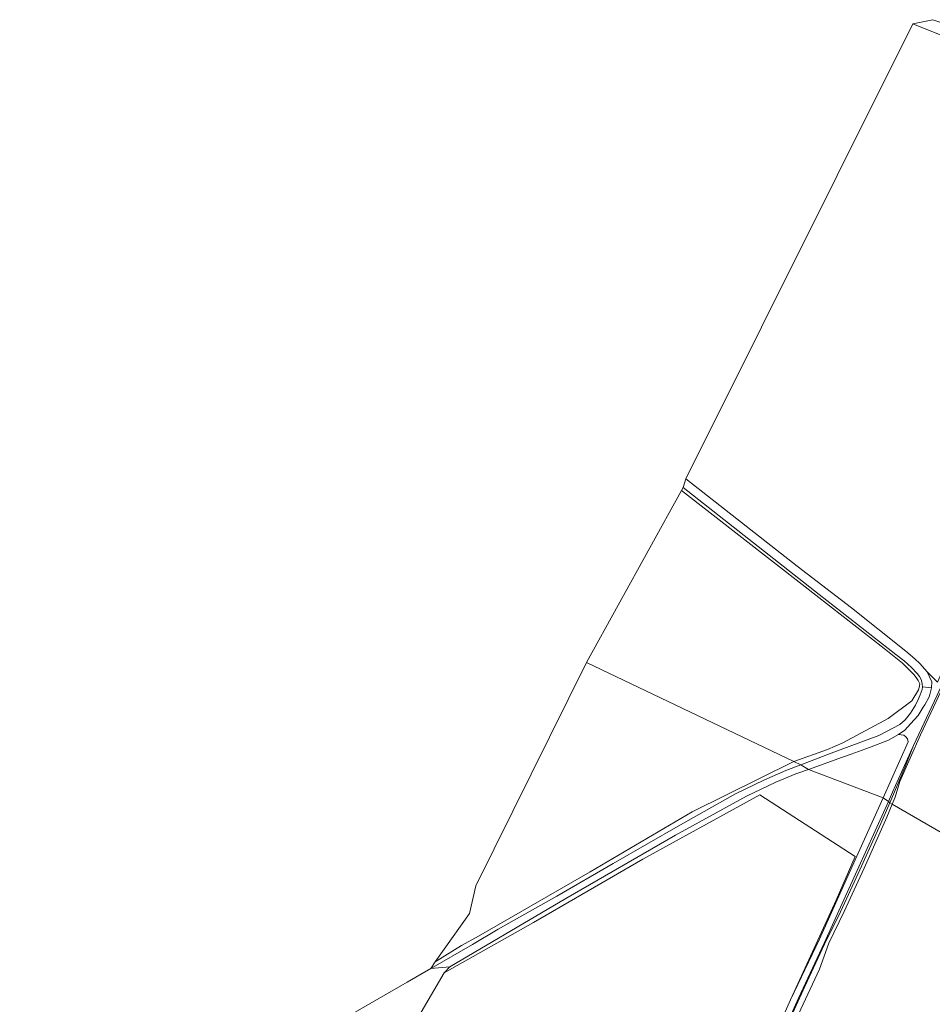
# Model space of a CAD drawing. Extents: x 176032 to 190000, y 318229 to 352878.
# Tile 126 of 184: x 177034 to 177356, y 321738 to 322085. Entities that reach past the tile are written whole.
import ezdxf

# ---------------------------------------------------------------- set-up
doc = ezdxf.new("R2010")
doc.units = 0
for name, color, linetype, lineweight in [('af-bs-rasterhekwerk', 253, 'hekwerk', 18), ('bp-b5-boom', 253, 'Continuous', 18), ('bp-b5-bos', 253, 'Continuous', 18), ('bp-b5-grasland', 253, 'Continuous', 18), ('gw-bs-kruinlijn', 253, 'Continuous', 18), ('gw-bs-teenlijn', 253, 'Continuous', 18), ('og-b5-grond_ingericht', 253, 'Continuous', 18), ('og-bs-terreinafscheiding', 7, 'Continuous', 18), ('vh-b5-verh_soort', 253, 'Continuous', 18)]:
    doc.layers.add(name, color=color, linetype=linetype, lineweight=lineweight)
doc.layers.add('viewports', color=7, linetype='Continuous')
doc.linetypes.add('hekwerk', pattern='A,7,-1.5,[1,RTW.shx,S=0.75,R=0,X=0,Y=0],-1.5', length=10)

# ---------------------------------------------------------------- blocks, each defined once
blk = doc.blocks.new('x-ref dtb totaal grijs')
at = {"layer": 'af-bs-rasterhekwerk'}
for points in [[(177267.291, 321918.799, 44.153), (177309.896, 321885.599, 44.157), (177338.826, 321863.011, 44.109), (177345.274, 321857.808, 44.109), (177349.266, 321853.877, 44.057), (177350.112, 321852.82, 44.057), (177350.802, 321851.705, 44.061), (177351.364, 321850.498, 44.057), (177351.14, 321849.203, 44.061), (177350.945, 321848.469, 43.992), (177348.502, 321844.588, 43.827), (177340.207, 321838.322, 43.679), (177324.202, 321829.702, 43.696), (177318.786, 321827.368, 43.692), (177306.936, 321823.125, 43.633)], [(177344.29, 321816.132, 45.011), (177351.612, 321832.583, 45.082), (177358.891, 321848.076, 45.057)], [(177306.936, 321823.125, 43.633), (177271.103, 321805.407, 43.731), (177235.13, 321784.19, 43.727), (177195.748, 321761.521, 43.688)], [(177305.707, 321739.091, 43.326), (177321.859, 321774.288, 44.072), (177328.507, 321789.619, 44.048), (177294.989, 321811.405, 43.93), (177253.693, 321788.668, 43.906), (177215.092, 321766.334, 43.977), (177183.585, 321748.587, 43.835)], [(177317.764, 321758.722, 44.293), (177323.425, 321770.122, 44.068), (177329.644, 321783.621, 44.05), (177337.64, 321801.324, 44.05), (177340.82, 321808.586, 43.843)], [(177317.764, 321758.722, 44.293), (177310.762, 321743.789, 43.695), (177288.945, 321695.812, 43.626), (177285.947, 321689.167, 43.641), (177238.938, 321584.985, 43.883)], [(177180.781, 321464.462, 43.962), (177198.422, 321503.724, 43.995), (177203.021, 321513.229, 43.999), (177215.09, 321539.691, 43.943), (177224.953, 321561.619, 43.886), (177236.918, 321587.633, 43.819), (177258.878, 321635.379, 43.695), (177286.206, 321695.166, 43.578), (177305.707, 321739.091, 43.326)]]:
    blk.add_polyline3d(points, dxfattribs=at)
at = {"layer": 'bp-b5-boom'}
blk.add_polyline3d([(177443.537, 322039.334, 43.576), (177428.678, 322047.942, 43.861), (177394.935, 322064.837, 44.04), (177348.933, 322083.393, 43.867), (177355.97, 322084.804, 43.573), (177423.685, 322062.18, 43.579), (177444.629, 322055.427, 43.574), (177449.881, 322054.161, 43.596)], close=True, dxfattribs=at)
at = {"layer": 'bp-b5-bos'}
for points in [[(177267.291, 321918.799, 44.153), (177309.896, 321885.599, 44.157), (177338.826, 321863.011, 44.109), (177345.274, 321857.808, 44.109), (177349.266, 321853.877, 44.057), (177350.112, 321852.82, 44.057), (177350.802, 321851.705, 44.061), (177351.364, 321850.498, 44.057), (177351.14, 321849.203, 44.061), (177350.945, 321848.469, 43.992), (177348.502, 321844.588, 43.827), (177340.207, 321838.322, 43.679), (177324.202, 321829.702, 43.696), (177318.786, 321827.368, 43.692), (177306.936, 321823.125, 43.633), (177233.793, 321858.034, 43.33)], [(177306.936, 321823.125, 43.633), (177271.103, 321805.407, 43.731), (177235.13, 321784.19, 43.727), (177195.748, 321761.521, 43.688), (177189.685, 321758.254, 43.9), (177180.439, 321752.461, 43.873), (177192.508, 321769.581, 43.339), (177194.828, 321779.291, 43.33), (177233.793, 321858.034, 43.33)], [(177360.911, 321847.379, 45.066), (177360.544, 321846.574, 45.066), (177378.557, 321838.798, 45.066), (177383.931, 321829.07, 45.153), (177388.005, 321823.093, 45.21), (177377.616, 321799.653, 45.144), (177389.098, 321794.353, 45.118), (177387.803, 321791.488, 45.044), (177383.673, 321783.804, 44.924), (177341.597, 321808.068, 44.98), (177342.662, 321810.605, 45.035), (177344.29, 321816.132, 45.011), (177351.612, 321832.583, 45.082), (177358.891, 321848.076, 45.057)], [(177305.707, 321739.091, 43.326), (177286.206, 321695.166, 43.578), (177258.878, 321635.379, 43.695), (177236.918, 321587.633, 43.819), (177224.953, 321561.619, 43.886), (177215.09, 321539.691, 43.943), (177203.021, 321513.229, 43.999), (177198.422, 321503.724, 43.995), (177180.781, 321464.462, 43.962), (177050.66, 321521.259, 42.961), (177183.585, 321748.587, 43.835), (177215.092, 321766.334, 43.977), (177253.693, 321788.668, 43.906), (177294.989, 321811.405, 43.93), (177328.507, 321789.619, 44.048), (177321.859, 321774.288, 44.072)], [(177383.673, 321783.804, 44.924), (177370.426, 321756.198, 44.972), (177360.15, 321735.844, 45.194), (177337.611, 321689.11, 45.202), (177327.328, 321668.954, 45.466), (177290.705, 321686.494, 45.737), (177290.365, 321686.685, 45.467), (177292.822, 321693.469, 45.15), (177296.898, 321706.519, 45.124), (177303.727, 321723.235, 45.068), (177306.016, 321727.94, 45.199), (177307.805, 321732.237, 45.189), (177315.933, 321749.942, 45.118), (177319.318, 321759.091, 45.035), (177324.691, 321770.302, 44.917), (177331.683, 321785.531, 44.934), (177339.702, 321803.553, 44.881), (177341.597, 321808.068, 44.98)]]:
    blk.add_polyline3d(points, close=True, dxfattribs=at)
at = {"layer": 'bp-b5-grasland'}
for points in [[(177436.822, 322017.276, 45.11), (177425.387, 321992.753, 45.27), (177415.628, 321971.957, 45.317), (177406.57, 321952.334, 45.205), (177394.708, 321925.847, 44.998), (177384.027, 321902.471, 44.82), (177374.916, 321882.874, 44.678), (177367.253, 321866.128, 44.708), (177358.891, 321848.076, 45.057), (177351.612, 321832.583, 45.082), (177344.29, 321816.132, 45.011), (177342.662, 321810.605, 45.035), (177341.597, 321808.068, 44.98), (177340.82, 321808.586, 43.843), (177346.125, 321821.014, 43.754), (177349.135, 321828.75, 43.653), (177357.48, 321846.523, 43.654), (177365.53, 321864.069, 43.672), (177374.583, 321884.088, 43.713), (177380.725, 321897.427, 43.719), (177394.55, 321927.963, 43.725), (177409.309, 321960.151, 43.737), (177424.869, 321993.991, 43.766), (177436.898, 322019.739, 43.66)], [(177352.331, 321849.522, 43.84), (177352.202, 321848.582, 43.792), (177351.531, 321846.715, 43.744), (177350.794, 321844.973, 43.748), (177349.871, 321842.998, 43.748), (177348.131, 321840.188, 43.74), (177346.208, 321837.854, 43.674), (177344.361, 321836.19, 43.683), (177336.911, 321832.274, 43.7), (177320.054, 321826.097, 43.744), (177309.386, 321821.956, 43.435), (177306.936, 321823.125, 43.633), (177318.786, 321827.368, 43.692), (177324.202, 321829.702, 43.696), (177340.207, 321838.322, 43.679), (177348.502, 321844.588, 43.827), (177350.945, 321848.469, 43.992), (177351.14, 321849.203, 44.061), (177351.364, 321850.498, 44.057), (177350.802, 321851.705, 44.061), (177350.112, 321852.82, 44.057), (177349.266, 321853.877, 44.057), (177345.274, 321857.808, 44.109), (177338.826, 321863.011, 44.109), (177309.896, 321885.599, 44.157), (177267.291, 321918.799, 44.153), (177267.853, 321919.819, 43.733), (177315.845, 321882.116, 44.001), (177342.85, 321860.958, 43.883), (177345.786, 321858.664, 43.883), (177348.42, 321856.37, 43.887), (177350.461, 321854.199, 43.887), (177351.273, 321853.19, 43.887), (177351.89, 321852.112, 43.887), (177352.073, 321851.236, 43.892), (177352.216, 321850.407, 43.879)], [(177338.425, 321810.337, 43.823), (177312.073, 321820.309, 43.513), (177324.096, 321824.67, 43.631), (177327.168, 321825.775, 43.631), (177333.647, 321828.107, 43.631), (177340.358, 321830.698, 43.64), (177343.791, 321832.674, 43.64), (177345.732, 321832.454, 43.752), (177346.375, 321831.879, 43.776), (177346.965, 321831.198, 43.811), (177347.243, 321830.142, 43.859)], [(177340.82, 321808.586, 43.843), (177340.294, 321809.056, 43.75), (177341.785, 321812.378, 43.754), (177349.135, 321828.75, 43.653), (177346.125, 321821.014, 43.754)], [(177309.386, 321821.956, 43.435), (177304.117, 321820.044, 43.435), (177296.306, 321816.623, 43.439), (177286.378, 321811.729, 43.591), (177266.91, 321800.776, 43.595), (177243.204, 321787.207, 43.921), (177223.372, 321775.716, 43.894), (177202.693, 321763.964, 43.938), (177193.585, 321758.588, 43.862), (177178.848, 321750.1, 43.938), (177180.439, 321752.461, 43.873), (177189.685, 321758.254, 43.9), (177195.748, 321761.521, 43.688), (177235.13, 321784.19, 43.727), (177271.103, 321805.407, 43.731), (177306.936, 321823.125, 43.633)], [(177338.425, 321810.337, 43.823), (177328.618, 321788.497, 43.731), (177315.949, 321760.489, 43.687), (177305.707, 321739.091, 43.326), (177321.859, 321774.288, 44.072), (177328.507, 321789.619, 44.048), (177294.989, 321811.405, 43.93), (177253.693, 321788.668, 43.906), (177215.092, 321766.334, 43.977), (177183.585, 321748.587, 43.835), (177185.589, 321750.772, 43.646), (177226.491, 321774.798, 43.613), (177265.242, 321797.124, 43.678), (177290.197, 321810.938, 43.439), (177300.598, 321815.904, 43.517), (177307.631, 321818.83, 43.535), (177312.073, 321820.309, 43.513)], [(177341.597, 321808.068, 44.98), (177339.702, 321803.553, 44.881), (177331.683, 321785.531, 44.934), (177324.691, 321770.302, 44.917), (177319.318, 321759.091, 45.035), (177315.933, 321749.942, 45.118), (177307.805, 321732.237, 45.189), (177306.016, 321727.94, 45.199), (177303.727, 321723.235, 45.068), (177296.898, 321706.519, 45.124), (177292.822, 321693.469, 45.15), (177290.365, 321686.685, 45.467), (177285.947, 321689.167, 43.641), (177288.945, 321695.812, 43.626), (177310.762, 321743.789, 43.695), (177317.764, 321758.722, 44.293), (177323.425, 321770.122, 44.068), (177329.644, 321783.621, 44.05), (177337.64, 321801.324, 44.05), (177340.82, 321808.586, 43.843)]]:
    blk.add_polyline3d(points, close=True, dxfattribs=at)
blk.add_polyline3d([(177296.418, 321712.736, 43.864), (177308.624, 321739.639, 43.87), (177317.631, 321759.029, 43.924), (177327.56, 321780.871, 44.017), (177340.294, 321809.056, 43.75), (177340.82, 321808.586, 43.843), (177337.64, 321801.324, 44.05), (177329.644, 321783.621, 44.05), (177323.425, 321770.122, 44.068), (177317.764, 321758.722, 44.293), (177310.762, 321743.789, 43.695), (177288.945, 321695.812, 43.626)], dxfattribs=at)
at = {"layer": 'gw-bs-kruinlijn'}
blk.add_polyline3d([(177307.805, 321732.237, 45.189), (177315.933, 321749.942, 45.118), (177319.318, 321759.091, 45.035), (177324.691, 321770.302, 44.917), (177331.683, 321785.531, 44.934), (177339.702, 321803.553, 44.881), (177341.597, 321808.068, 44.98), (177342.662, 321810.605, 45.035), (177344.29, 321816.132, 45.011)], dxfattribs=at)
at = {"layer": 'gw-bs-teenlijn'}
for points in [[(177436.898, 322019.739, 43.66), (177424.869, 321993.991, 43.766), (177409.309, 321960.151, 43.737), (177394.55, 321927.963, 43.725), (177380.725, 321897.427, 43.719), (177374.583, 321884.088, 43.713), (177365.53, 321864.069, 43.672), (177357.48, 321846.523, 43.654), (177349.135, 321828.75, 43.653)], [(177340.82, 321808.586, 43.843), (177346.125, 321821.014, 43.754), (177349.135, 321828.75, 43.653)]]:
    blk.add_polyline3d(points, dxfattribs=at)
at = {"layer": 'og-b5-grond_ingericht'}
blk.add_polyline3d([(177353.937, 321854.799, 43.933), (177351.375, 321857.773, 43.905), (177349.66, 321859.406, 43.9), (177346.406, 321862.063, 43.9), (177327.264, 321877.357, 44.018), (177308.128, 321892.111, 44.092), (177268.834, 321922.825, 43.716), (177348.933, 322083.393, 43.867), (177394.935, 322064.837, 44.04), (177428.678, 322047.942, 43.861), (177443.537, 322039.334, 43.576), (177417.384, 321981.399, 43.605), (177379.124, 321899.494, 43.557), (177357.556, 321851.097, 43.753)], close=True, dxfattribs=at)
at = {"layer": 'og-bs-terreinafscheiding'}
for points in [[(177348.933, 322083.393, 43.867), (177394.935, 322064.837, 44.04), (177428.678, 322047.942, 43.861), (177443.537, 322039.334, 43.576)], [(177443.537, 322039.334, 43.576), (177417.384, 321981.399, 43.605), (177379.124, 321899.494, 43.557), (177357.556, 321851.097, 43.753), (177353.937, 321854.799, 43.933)], [(177267.853, 321919.819, 43.733), (177315.845, 321882.116, 44.001), (177342.85, 321860.958, 43.883), (177345.786, 321858.664, 43.883), (177348.42, 321856.37, 43.887), (177350.461, 321854.199, 43.887), (177351.273, 321853.19, 43.887), (177351.89, 321852.112, 43.887), (177352.073, 321851.236, 43.892), (177352.216, 321850.407, 43.879), (177352.331, 321849.522, 43.84), (177352.202, 321848.582, 43.792), (177351.531, 321846.715, 43.744), (177350.794, 321844.973, 43.748), (177349.871, 321842.998, 43.748), (177348.131, 321840.188, 43.74), (177346.208, 321837.854, 43.674), (177344.361, 321836.19, 43.683), (177336.911, 321832.274, 43.7), (177320.054, 321826.097, 43.744), (177309.386, 321821.956, 43.435)], [(177268.834, 321922.825, 43.716), (177308.128, 321892.111, 44.092), (177327.264, 321877.357, 44.018), (177346.406, 321862.063, 43.9), (177349.66, 321859.406, 43.9), (177351.375, 321857.773, 43.905), (177353.937, 321854.799, 43.933)], [(177353.937, 321854.799, 43.933), (177355.561, 321851.208, 43.935), (177355.52, 321849.15, 43.792)], [(177352.331, 321849.522, 43.84), (177355.52, 321849.15, 43.792)], [(177355.52, 321849.15, 43.792), (177354.878, 321846.763, 43.707), (177354.664, 321845.968, 43.679), (177353.096, 321843.156, 43.674)], [(177353.096, 321843.156, 43.674), (177352.595, 321842.301, 43.674), (177350.801, 321839.411, 43.644), (177348.065, 321836.44, 43.653), (177346.066, 321834.213, 43.64), (177343.791, 321832.674, 43.64), (177340.358, 321830.698, 43.64), (177333.647, 321828.107, 43.631), (177327.168, 321825.775, 43.631)], [(177338.425, 321810.337, 43.823), (177347.243, 321830.142, 43.859), (177346.965, 321831.198, 43.811), (177346.375, 321831.879, 43.776), (177345.732, 321832.454, 43.752), (177343.791, 321832.674, 43.64)], [(177349.135, 321828.75, 43.653), (177341.785, 321812.378, 43.754), (177340.294, 321809.056, 43.75)], [(177327.168, 321825.775, 43.631), (177324.096, 321824.67, 43.631), (177312.073, 321820.309, 43.513)], [(177185.589, 321750.772, 43.646), (177226.491, 321774.798, 43.613), (177265.242, 321797.124, 43.678), (177290.197, 321810.938, 43.439), (177300.598, 321815.904, 43.517), (177307.631, 321818.83, 43.535), (177312.073, 321820.309, 43.513)], [(177266.91, 321800.776, 43.595), (177286.378, 321811.729, 43.591), (177296.306, 321816.623, 43.439), (177304.117, 321820.044, 43.435), (177309.386, 321821.956, 43.435)], [(177181.993, 321462.56, 43.761), (177191.331, 321482.395, 44.153), (177203.087, 321507.585, 44.3), (177215.873, 321535.84, 44.305), (177228.079, 321562.743, 44.278), (177238.45, 321585.315, 43.892), (177248.691, 321608.454, 44.071), (177259.256, 321631.259, 44.185), (177270.704, 321656.054, 44.082), (177281.067, 321679.195, 44), (177286.164, 321690.205, 43.902), (177296.418, 321712.736, 43.864), (177308.624, 321739.639, 43.87), (177317.631, 321759.029, 43.924), (177327.56, 321780.871, 44.017), (177340.294, 321809.056, 43.75)], [(177338.425, 321810.337, 43.823), (177328.618, 321788.497, 43.731), (177315.949, 321760.489, 43.687), (177305.707, 321739.091, 43.326)], [(177266.91, 321800.776, 43.595), (177243.204, 321787.207, 43.921), (177223.372, 321775.716, 43.894), (177202.693, 321763.964, 43.938), (177193.585, 321758.588, 43.862), (177178.848, 321750.1, 43.938), (177170.554, 321745.301, 43.916), (177147.523, 321732.015, 43.807), (177133.164, 321724.07, 43.677), (177118.497, 321715.73, 43.475), (177106.793, 321708.815, 43.47), (177087.934, 321697.344, 43.682), (177068.327, 321685.566, 43.878), (177051.095, 321675.37, 43.785), (177039.587, 321668.362, 43.709), (177033.902, 321664.771, 43.564)]]:
    blk.add_polyline3d(points, dxfattribs=at)
at = {"layer": 'vh-b5-verh_soort'}
for points in [[(177357.48, 321846.523, 43.654), (177349.135, 321828.75, 43.653), (177341.785, 321812.378, 43.754), (177340.294, 321809.056, 43.75), (177338.425, 321810.337, 43.823), (177347.243, 321830.142, 43.859), (177346.965, 321831.198, 43.811), (177346.375, 321831.879, 43.776), (177345.732, 321832.454, 43.752), (177343.791, 321832.674, 43.64), (177346.066, 321834.213, 43.64), (177348.065, 321836.44, 43.653), (177350.801, 321839.411, 43.644), (177352.595, 321842.301, 43.674), (177353.096, 321843.156, 43.674), (177354.664, 321845.968, 43.679), (177354.878, 321846.763, 43.707), (177355.52, 321849.15, 43.792), (177355.561, 321851.208, 43.935), (177353.937, 321854.799, 43.933), (177357.556, 321851.097, 43.753)], [(177286.206, 321695.166, 43.578), (177305.707, 321739.091, 43.326), (177315.949, 321760.489, 43.687), (177328.618, 321788.497, 43.731), (177338.425, 321810.337, 43.823), (177340.294, 321809.056, 43.75), (177327.56, 321780.871, 44.017), (177317.631, 321759.029, 43.924), (177308.624, 321739.639, 43.87), (177296.418, 321712.736, 43.864)]]:
    blk.add_polyline3d(points, dxfattribs=at)
for points in [[(177355.52, 321849.15, 43.792), (177352.331, 321849.522, 43.84), (177352.216, 321850.407, 43.879), (177352.073, 321851.236, 43.892), (177351.89, 321852.112, 43.887), (177351.273, 321853.19, 43.887), (177350.461, 321854.199, 43.887), (177348.42, 321856.37, 43.887), (177345.786, 321858.664, 43.883), (177342.85, 321860.958, 43.883), (177315.845, 321882.116, 44.001), (177267.853, 321919.819, 43.733), (177268.834, 321922.825, 43.716), (177308.128, 321892.111, 44.092), (177327.264, 321877.357, 44.018), (177346.406, 321862.063, 43.9), (177349.66, 321859.406, 43.9), (177351.375, 321857.773, 43.905), (177353.937, 321854.799, 43.933), (177355.561, 321851.208, 43.935)], [(177355.52, 321849.15, 43.792), (177354.878, 321846.763, 43.707), (177354.664, 321845.968, 43.679), (177353.096, 321843.156, 43.674), (177352.595, 321842.301, 43.674), (177350.801, 321839.411, 43.644), (177348.065, 321836.44, 43.653), (177346.066, 321834.213, 43.64), (177343.791, 321832.674, 43.64), (177340.358, 321830.698, 43.64), (177333.647, 321828.107, 43.631), (177327.168, 321825.775, 43.631), (177324.096, 321824.67, 43.631), (177312.073, 321820.309, 43.513), (177309.386, 321821.956, 43.435), (177320.054, 321826.097, 43.744), (177336.911, 321832.274, 43.7), (177344.361, 321836.19, 43.683), (177346.208, 321837.854, 43.674), (177348.131, 321840.188, 43.74), (177349.871, 321842.998, 43.748), (177350.794, 321844.973, 43.748), (177351.531, 321846.715, 43.744), (177352.202, 321848.582, 43.792), (177352.331, 321849.522, 43.84)], [(177312.073, 321820.309, 43.513), (177307.631, 321818.83, 43.535), (177300.598, 321815.904, 43.517), (177290.197, 321810.938, 43.439), (177265.242, 321797.124, 43.678), (177226.491, 321774.798, 43.613), (177185.589, 321750.772, 43.646), (177178.848, 321750.1, 43.938), (177193.585, 321758.588, 43.862), (177202.693, 321763.964, 43.938), (177223.372, 321775.716, 43.894), (177243.204, 321787.207, 43.921), (177266.91, 321800.776, 43.595), (177286.378, 321811.729, 43.591), (177296.306, 321816.623, 43.439), (177304.117, 321820.044, 43.435), (177309.386, 321821.956, 43.435)]]:
    blk.add_polyline3d(points, close=True, dxfattribs=at)

msp = doc.modelspace()

# ---------------------------------------------------------------- block references
at = {"layer": 'viewports'}
msp.add_blockref('x-ref dtb totaal grijs', (0, 0), dxfattribs=at)

doc.saveas('drawing.dxf')
